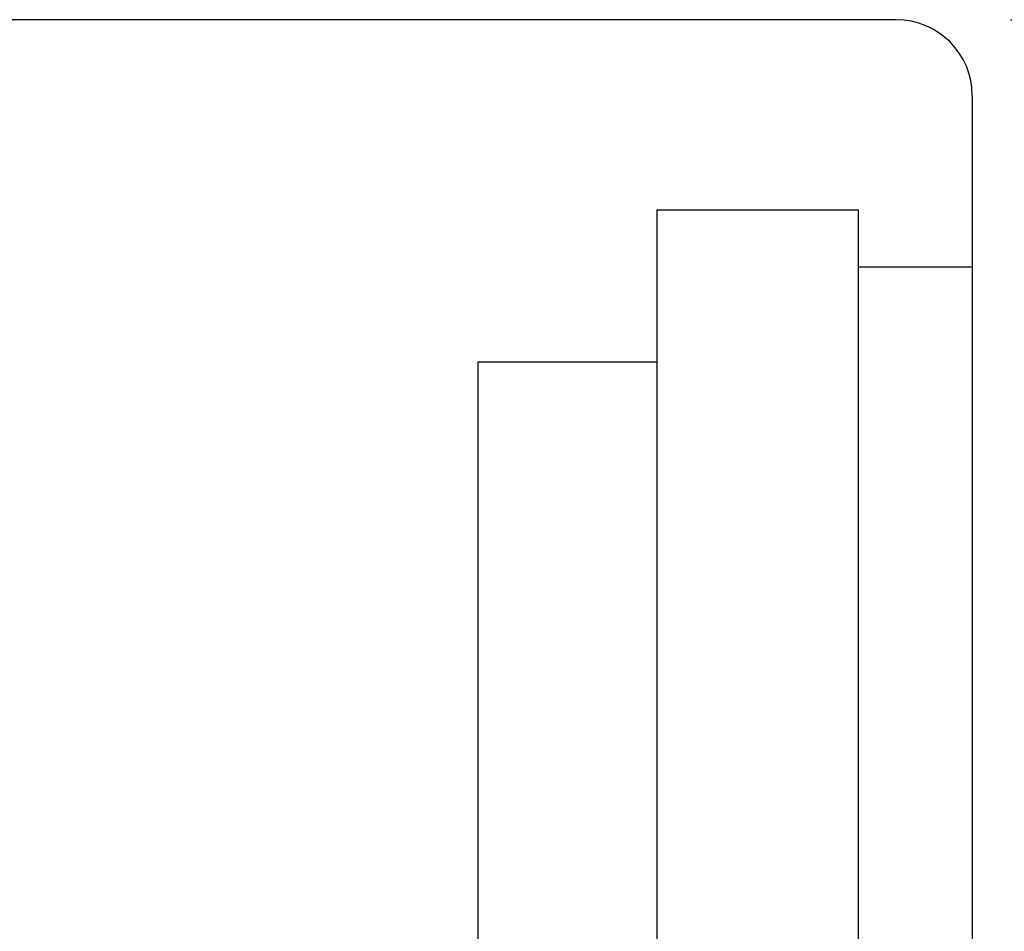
# Model space of a CAD drawing. Extents: x -595 to 1231, y -1825 to 101.
# Tile 63 of 64: x 83 to 96, y 50 to 62. Entities that reach past the tile are written whole.
import ezdxf

# ---------------------------------------------------------------- set-up
doc = ezdxf.new("R2010")
doc.units = 0
doc.header["$MEASUREMENT"] = 0
doc.header["$PDMODE"] = 2
doc.layers.get('DEFPOINTS').update_dxf_attribs({"linetype": 'CONTINUOUS'})
doc.layers.add('layer 1', color=7, linetype='CONTINUOUS')
doc.styles.add('DIM-7', font='SIMPLEX.shx', dxfattribs={"width": 0.7, "bigfont": 'chineset.shx'})
doc.dimstyles.new('CNS', dxfattribs={"dimtxt": 3.5, "dimasz": 2.5, "dimexe": 1, "dimexo": 1.5, "dimgap": 0.09, "dimtad": 0, "dimdsep": 46, "dimtxsty": 'DIM-7', "dimcen": 0.09, "dimclrd": 1, "dimclre": 1, "dimclrt": 4, "dimadec": 0, "dimazin": 0, "dimtfac": 1, "dimtix": 1, "dimtmove": 2, "dimatfit": 3, "dimfxl": 1, "dimtvp": 0.971429, "dimtolj": 1, "dimarcsym": 0})

# ---------------------------------------------------------------- blocks, each defined once
blk = doc.blocks.new('*D6')
at = {"layer": 'DEFPOINTS', "color": 0, "transparency": 16777216}
for p in [(94.876, 61.791), (110.607, 61.791), (94.876, 14.791)]:
    blk.add_point(p, dxfattribs=at)
at = {"layer": 'layer 1', "lineweight": -2, "transparency": 16777216}
for p, q in [((96.376, 61.791), (111.607, 61.791)), ((110.607, 17.291), (110.607, 59.291)), ((96.376, 14.791), (111.607, 14.791))]:
    blk.add_line(p, q, dxfattribs=at)
at = {"layer": 'layer 1', "transparency": 16777216}
for points in [[(110.19, 59.291), (111.023, 59.291), (110.607, 61.791)], [(110.19, 17.291), (111.023, 17.291), (110.607, 14.791)]]:
    blk.add_solid(points, dxfattribs=at)
at = {"layer": 'layer 1', "transparency": 16777216, "insert": (108.057, 38.291), "char_height": 3.5, "attachment_point": 5, "rotation": 90, "style": 'DIM-7'}
blk.add_mtext('\\A1;%%C47', dxfattribs=at)

msp = doc.modelspace()

# ---------------------------------------------------------------- linework, layer by layer
at = {"layer": 'layer 1', "linetype": 'Continuous'}
for p, q in [((94.876, 61.791), (58.876, 61.791)), ((95.876, 60.791), (95.876, 15.791))]:
    msp.add_line(p, q, dxfattribs=at)
at = {"layer": 'layer 1', "ltscale": 5}
for p, q in [((91.726, 59.291), (91.726, 17.291)), ((91.726, 59.291), (94.376, 59.291)), ((94.376, 59.291), (94.376, 17.291)), ((94.376, 58.541), (95.876, 58.541)), ((89.376, 57.291), (89.376, 19.291)), ((89.376, 57.291), (91.726, 57.291))]:
    msp.add_line(p, q, dxfattribs=at)
at = {"layer": 'layer 1', "linetype": 'Continuous'}
msp.add_arc((94.876, 60.791), 1, 0, 90, dxfattribs=at)

# ---------------------------------------------------------------- dimensions: what is measured, and where the dimension line sits
at = {"layer": 'layer 1'}
dim = msp.add_linear_dim(base=(110.607, 61.791), p1=(94.876, 14.791), p2=(94.876, 61.791), angle=90, text='%%C<>', dimstyle='CNS', override={"dimgap": 0.8, "dimtad": 1, "dimclrd": 256, "dimclre": 256, "dimclrt": 256, "dimadec": 2, "dimazin": 2, "dimtmove": 1, "dimatfit": 0}, dxfattribs=at)
dim.commit()
dim.dimension.update_dxf_attribs({"geometry": '*D6', "text_midpoint": (108.057, 38.291)})

doc.saveas('drawing.dxf')
